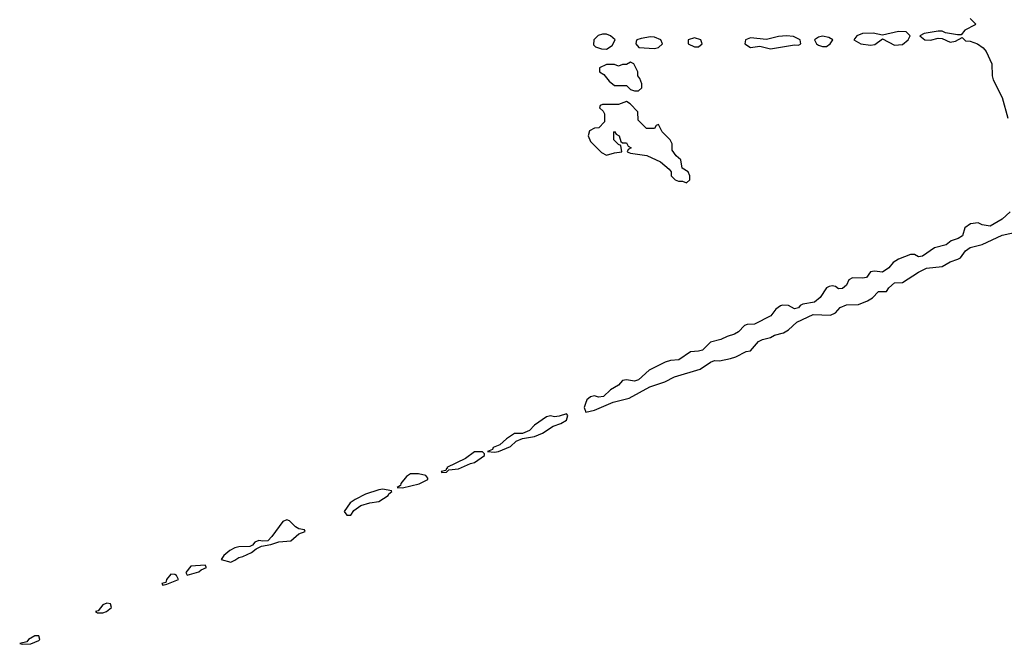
# Model space of a CAD drawing. Header units: inches. Extents: x 2701622 to 2964296, y 496201 to 720542.
# Tile 116 of 256: x 2777254 to 2782180, y 642946 to 646071. Entities that reach past the tile are written whole.
import ezdxf

# ---------------------------------------------------------------- set-up
doc = ezdxf.new("R2010")
doc.units = ezdxf.units.IN
doc.header["$MEASUREMENT"] = 0
doc.layers.add('C7674', color=7, linetype='Continuous')
doc.layers.add('C7684', color=7, linetype='Continuous')

msp = doc.modelspace()

# ---------------------------------------------------------------- linework, layer by layer
at = {"layer": 'C7674', "color": 4, "elevation": 4}
for points in [[(2779990, 644099), (2779953, 644087), (2779930, 644084.5), (2779910, 644089.4), (2779890, 644083.7), (2779830, 644042), (2779803.9, 644016.1), (2779770, 644000.9), (2779730, 644000.9), (2779690, 643974.5), (2779655.5, 643944.5), (2779622.8, 643930), (2779619.8, 643920.2), (2779594, 643910), (2779630, 643907.7), (2779650, 643911), (2779710, 643936.3), (2779738, 643962), (2779770, 643974.8), (2779830, 643986), (2779870, 644003), (2779923, 644037), (2779962, 644050), (2779990, 644067.3), (2779997.2, 644090)], [(2779530, 643909.3), (2779483.9, 643876.1), (2779391.3, 643830), (2779394, 643826), (2779390, 643826), (2779385.4, 643814.6), (2779362, 643810), (2779366, 643806), (2779390, 643807.7), (2779401.2, 643818.8), (2779450, 643823.8), (2779509.3, 643850.7), (2779530, 643854.8), (2779579, 643890), (2779579, 643899), (2779568.9, 643908.9)], [(2779250, 643799.3), (2779210, 643798), (2779190, 643785.2), (2779161, 643750), (2779158.8, 643741.2), (2779142, 643730), (2779170, 643728), (2779251.8, 643748.2), (2779295.3, 643770), (2779296.4, 643776.4), (2779286, 643790)], [(2779070, 643722.7), (2779050, 643719.3), (2778983.5, 643696.5), (2778932, 643670), (2778907.1, 643652.9), (2778878, 643610), (2778890, 643592), (2778910, 643591.3), (2778925.2, 643614.8), (2778960.1, 643639.9), (2779006, 643654), (2779050, 643660.7), (2779097.2, 643690), (2779100.9, 643699.1), (2779115.3, 643710), (2779114, 643714)], [(2778590, 643569.3), (2778570, 643560.9), (2778515.5, 643484.5), (2778496, 643464), (2778470, 643461.2), (2778450, 643465.2), (2778430, 643457.2), (2778418.5, 643441.5), (2778404.9, 643435.1), (2778350, 643434), (2778330, 643429.2), (2778304.7, 643415.3), (2778276, 643390), (2778262, 643370), (2778310, 643356.3), (2778330, 643366.8), (2778350, 643380.7), (2778370, 643384.9), (2778414.2, 643405.8), (2778436.5, 643423.5), (2778463.2, 643436.8), (2778510, 643444.7), (2778550, 643458.8), (2778610, 643462.8), (2778650, 643498.8), (2778682, 643510), (2778679, 643519), (2778650, 643524), (2778633.4, 643533.4), (2778604.1, 643564.1)], [(2778182, 643342), (2778110, 643337.2), (2778086, 643306), (2778092, 643292), (2778150, 643308), (2778161.5, 643318.5), (2778188, 643330)], [(2778010, 643297), (2777987.7, 643270), (2777985.4, 643254.6), (2777964.7, 643250), (2777970, 643242), (2777990, 643247.3), (2778048.7, 643270), (2778039, 643290), (2778030, 643296)], [(2777690, 643152.3), (2777670, 643144), (2777646, 643114), (2777634, 643110), (2777643.6, 643103.6), (2777670, 643104), (2777688, 643110), (2777714, 643130), (2777708.4, 643148.4)], [(2777330, 642989), (2777298, 642970), (2777290, 642958), (2777254, 642950), (2777266, 642946), (2777310, 642948.2), (2777350, 642964.9), (2777355.1, 642970), (2777350, 642988)]]:
    msp.add_lwpolyline(points, close=True, dxfattribs=at)
at = {"layer": 'C7684', "color": 4, "elevation": 4}
for points in [[(2782010, 646077.3), (2782036, 646050), (2782034.4, 646045.6), (2781982.4, 646017.6), (2781964.7, 645995.3), (2781945.4, 645994.6), (2781885.6, 646005.6), (2781870, 646012.7), (2781850, 646012.7), (2781778.8, 646001.2), (2781758, 645990), (2781782, 645970), (2781810, 645968.2), (2781850, 645978.8), (2781870, 645976), (2781910, 645957.3), (2781936.5, 645963.5), (2781970, 645982), (2781985.2, 645965.2), (2782010, 645963), (2782046, 645950), (2782074, 645930), (2782090, 645910.8), (2782118, 645850), (2782119.3, 645790), (2782124.9, 645770), (2782170, 645682), (2782197.1, 645577.1)], [(2782210, 645109.5), (2782170, 645072.7), (2782110, 645038.4), (2782070, 645044.5), (2782050, 645054), (2782010.7, 645049.3), (2781982, 645030), (2781970.3, 644989.7), (2781950, 644976), (2781914.9, 644965.1), (2781890, 644944.5), (2781830.4, 644929.6), (2781770, 644887), (2781750, 644884.5), (2781730, 644895.3), (2781710, 644895.3), (2781650, 644873.2), (2781623.7, 644856.3), (2781602, 644830), (2781570, 644807.8), (2781530, 644812), (2781510.6, 644809.4), (2781490, 644780.9), (2781470, 644777), (2781420.4, 644779.6), (2781402, 644770), (2781390, 644742), (2781370, 644725.2), (2781350, 644724), (2781335.3, 644735.3), (2781318.6, 644738.6), (2781303.4, 644736.6), (2781290, 644729.2), (2781259, 644681), (2781230, 644657.6), (2781172.8, 644647.2), (2781158.8, 644641.2), (2781150.3, 644629.7), (2781130, 644624.5), (2781100.9, 644640.9), (2781070, 644642.9), (2781060.7, 644639.3), (2781036.7, 644623.3), (2781011.4, 644588.6), (2780930, 644547.3), (2780894, 644546), (2780879.8, 644540.2), (2780850.3, 644509.7), (2780830, 644497), (2780794, 644486), (2780762, 644470), (2780710, 644457), (2780670, 644418), (2780650, 644411.8), (2780610, 644409.5), (2780551.8, 644368.2), (2780510, 644365.1), (2780483.1, 644356.9), (2780403.4, 644316.6), (2780350, 644269.4), (2780330, 644262.9), (2780290.5, 644269.5), (2780270, 644266), (2780250, 644242.7), (2780210, 644219.3), (2780175.2, 644184.8), (2780150, 644182.7), (2780130, 644189.2), (2780110, 644184), (2780090.7, 644169.3), (2780084, 644150), (2780078.8, 644130), (2780086.4, 644106.4), (2780130, 644117.3), (2780222.7, 644157.3), (2780302.7, 644177.3), (2780406.5, 644233.5), (2780481.3, 644258.7), (2780530, 644283.8), (2780658, 644322), (2780710, 644358), (2780730, 644364.9), (2780755.5, 644364.5), (2780810, 644375.5), (2780836.2, 644383.8), (2780888, 644410), (2780910, 644414), (2780950, 644460.7), (2780970, 644470.4), (2781010, 644480.5), (2781030, 644492), (2781075.3, 644504.7), (2781100.1, 644519.9), (2781142.9, 644557.1), (2781224.2, 644595.8), (2781310, 644593), (2781335.3, 644604.7), (2781359, 644630), (2781390, 644644), (2781450, 644646), (2781495.5, 644664.5), (2781521.2, 644678.8), (2781550, 644710.7), (2781590, 644711), (2781602.7, 644730), (2781630, 644754.9), (2781670, 644755.5), (2781750, 644807.7), (2781790, 644827.7), (2781870, 644836.4), (2781910, 644859.1), (2781947.5, 644872.5), (2781960.2, 644879.8), (2781986.1, 644913.9), (2782009.7, 644930.3), (2782070, 644945.5), (2782170, 644992.2), (2782298.7, 645021.3)]]:
    msp.add_lwpolyline(points, dxfattribs=at)
for points in [[(2781650, 646012), (2781570, 645992.7), (2781523.7, 646003.7), (2781470, 646000.7), (2781442.8, 645990), (2781426.8, 645970), (2781462, 645950), (2781510, 645943.8), (2781533.1, 645946.9), (2781570, 645974), (2781630, 645943), (2781670, 645946), (2781699.3, 645970), (2781709.3, 645990), (2781689.5, 646009.5)], [(2780170, 645998.9), (2780148.9, 645991.1), (2780126, 645970), (2780124.5, 645944.5), (2780134, 645934), (2780164.1, 645924.1), (2780190, 645923), (2780218.9, 645941.1), (2780234, 645970), (2780209.7, 645989.7), (2780190, 645998)], [(2780410, 645985.6), (2780362.8, 645977.2), (2780342, 645970), (2780338, 645962), (2780336, 645950), (2780350.8, 645930.8), (2780430, 645926), (2780450, 645930.7), (2780469.3, 645950), (2780461.2, 645970), (2780430, 645983.6)], [(2780630, 645979.5), (2780598, 645970), (2780598, 645950), (2780630, 645934.8), (2780650, 645934.8), (2780669, 645950), (2780661.2, 645970)], [(2781090, 645989.4), (2781050, 645986.6), (2780990, 645972), (2780910, 645979.5), (2780884.7, 645970), (2780882, 645950), (2780910, 645930.8), (2780957.3, 645937.3), (2781010, 645925.5), (2781030, 645928), (2781130, 645944.9), (2781150, 645942.8), (2781162, 645950), (2781158, 645970), (2781126, 645986)], [(2781270, 645987.3), (2781250, 645983.7), (2781230.8, 645970), (2781241, 645950), (2781250, 645942.8), (2781270, 645936.3), (2781290, 645936.3), (2781309.2, 645950), (2781322, 645970), (2781301.5, 645981.5)], [(2780310, 645858), (2780290, 645846), (2780270, 645846), (2780250, 645838), (2780230, 645846), (2780190, 645846), (2780154, 645830), (2780154, 645810), (2780176.9, 645796.9), (2780203.5, 645763.5), (2780230, 645742), (2780290, 645742), (2780310, 645722), (2780330, 645714), (2780350, 645714), (2780366, 645730), (2780366, 645750), (2780356.4, 645776.4), (2780346, 645790), (2780346, 645810), (2780326, 645850)], [(2780290, 645662), (2780250, 645646), (2780170, 645646), (2780158, 645642), (2780154, 645630), (2780172.7, 645612.7), (2780179.6, 645599.6), (2780179.6, 645560.4), (2780150.9, 645529.1), (2780130, 645528), (2780104.7, 645515.3), (2780098, 645490), (2780110, 645462), (2780165.4, 645405.4), (2780190, 645392), (2780230, 645404.7), (2780266, 645410), (2780262, 645442), (2780250, 645446), (2780226, 645470), (2780226, 645510), (2780230, 645512), (2780238, 645498), (2780254, 645490), (2780262, 645462), (2780270, 645454), (2780290, 645454), (2780298, 645438), (2780314, 645430), (2780298, 645422), (2780294, 645410), (2780310, 645402), (2780391.3, 645391.3), (2780459.6, 645359.6), (2780503.6, 645323.6), (2780514, 645310), (2780514, 645290), (2780534, 645270), (2780550, 645262), (2780570, 645262), (2780590, 645254), (2780606, 645270), (2780606, 645290), (2780598, 645310), (2780568.4, 645328.4), (2780562, 645370), (2780538, 645390), (2780518, 645418), (2780518, 645450), (2780508, 645470), (2780468.9, 645508.9), (2780450, 645546), (2780438, 645542), (2780430, 645526), (2780390, 645526), (2780348.4, 645568.4), (2780346, 645610), (2780308, 645650)]]:
    msp.add_lwpolyline(points, close=True, dxfattribs=at)

doc.saveas('drawing.dxf')
